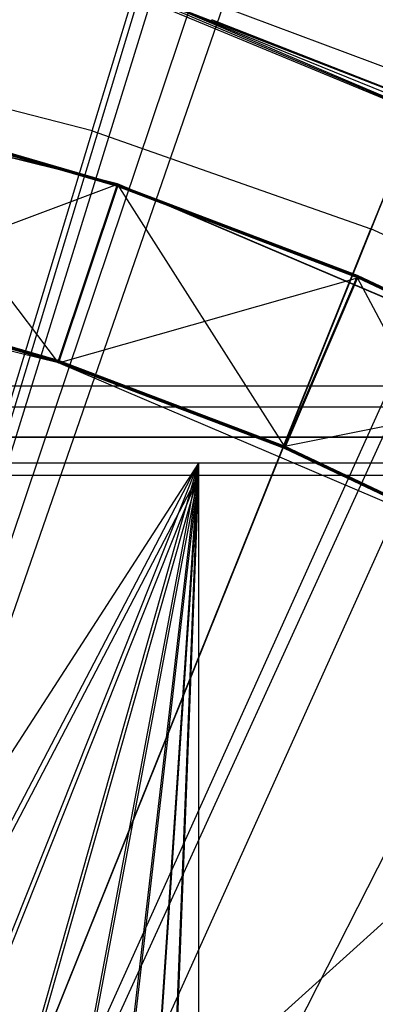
# Model space of a CAD drawing. Extents: x 0.1 to 16.1, y -7.1 to 6.9.
# Tile 87 of 118: x 8.35 to 8.455, y 0.547 to 0.839. Entities that reach past the tile are written whole.
import ezdxf

# ---------------------------------------------------------------- set-up
doc = ezdxf.new("R2010")
doc.units = 0
doc.header["$LTSCALE"] = 2.54
doc.layers.get('0').update_dxf_attribs({"color": 13, "linetype": 'CONTINUOUS'})

# ---------------------------------------------------------------- blocks, each defined once
blk = doc.blocks.new('DROPS_WOOD_A_PM_STL')
at = {"color": 0}
for p, q in [((8.73419, 1.99896, 13.79767), (8.21452, 0.28111, 14.34856)), ((8.73419, 1.99896, 13.79767), (8.21452, 0.28111, 14.34856)), ((8.74523, 1.99557, 13.79768), (8.21452, 0.28111, 14.34856)), ((8.74523, 1.99557, 13.79768), (8.21452, 0.28111, 14.34856)), ((8.91933, 1.93375, 13.79771), (8.24973, 0.2686, 14.34857)), ((8.91933, 1.93375, 13.79771), (8.24973, 0.2686, 14.34857)), ((9.00433, 1.89753, 13.79773), (8.26692, 0.26128, 14.34857)), ((9.00433, 1.89753, 13.79773), (8.26692, 0.26128, 14.34857)), ((9.09808, 1.85266, 13.79775), (8.28588, 0.25221, 14.34857)), ((9.09808, 1.85266, 13.79775), (8.28588, 0.25221, 14.34857)), ((8.37153, 0.80575, 14.23948), (8.4493, 1.06163, 14.16834)), ((8.37153, 0.80575, 14.23948), (8.4493, 1.06163, 14.16834)), ((8.55381, 1.02482, 14.16836), (8.45403, 0.77669, 14.23949)), ((8.55381, 1.02482, 14.16836), (8.45403, 0.77669, 14.23949)), ((8.25921, 0.42186, 2.32281), (8.43596, 0.94798, 2.43004)), ((8.25921, 0.42186, 2.32281), (8.43596, 0.94798, 2.43004)), ((8.31143, 0.40136, 2.32282), (8.53968, 0.90727, 2.43006)), ((8.31143, 0.40136, 2.32282), (8.53968, 0.90727, 2.43006)), ((8.47482, 0.81825, 14.09389), (8.39043, 0.84992, 14.09387)), ((8.47482, 0.81825, 14.09389), (8.39043, 0.84992, 14.09387)), ((8.38874, 0.84474, 14.08493), (8.53359, 0.78387, 12.40119)), ((8.38874, 0.84474, 14.08493), (8.53359, 0.78387, 12.40119)), ((8.53359, 0.78387, 12.40119), (8.38874, 0.84387, 12.40116)), ((8.53359, 0.78387, 12.40119), (8.38874, 0.84387, 12.40116)), ((8.39483, 0.84274, 14.08493), (8.53359, 0.78387, 12.40119)), ((8.5135, 0.79469, 14.08495), (8.39483, 0.84274, 14.08493)), ((8.39483, 0.84274, 14.08493), (8.53359, 0.78387, 12.40119)), ((8.5135, 0.79469, 14.08495), (8.39483, 0.84274, 14.08493)), ((8.48134, 0.80948, 14.08495), (8.39821, 0.84153, 13.92158)), ((8.48134, 0.80948, 14.08495), (8.39821, 0.84153, 13.92158)), ((8.39821, 0.84153, 13.92158), (8.48134, 0.8094, 13.9216)), ((8.39821, 0.84153, 13.92158), (8.48134, 0.8094, 13.9216)), ((8.40678, 0.83869, 14.08493), (8.48134, 0.80948, 14.08495)), ((8.37897, 0.79004, 14.0939), (8.23144, 0.8264, 14.09389)), ((8.37897, 0.79004, 14.0939), (8.23144, 0.8264, 14.09389)), ((8.37897, 0.78994, 13.9033), (8.23144, 0.8263, 13.90328)), ((8.37897, 0.78994, 13.9033), (8.23144, 0.8263, 13.90328)), ((8.37153, 0.80575, 14.23948), (8.28681, 0.82751, 14.23947)), ((8.37153, 0.80575, 14.23948), (8.28681, 0.82751, 14.23947)), ((8.37897, 0.78988, 13.78488), (8.30594, 0.81104, 13.78487)), ((8.37897, 0.78988, 13.78488), (8.30594, 0.81104, 13.78487)), ((8.37897, 0.78982, 13.66646), (8.30594, 0.81097, 13.66645)), ((8.37897, 0.78982, 13.66646), (8.30594, 0.81097, 13.66645)), ((8.37897, 0.78976, 13.54805), (8.30594, 0.81091, 13.54803)), ((8.37897, 0.78976, 13.54805), (8.30594, 0.81091, 13.54803)), ((8.37897, 0.7897, 13.42963), (8.30594, 0.81085, 13.42962)), ((8.37897, 0.7897, 13.42963), (8.30594, 0.81085, 13.42962)), ((8.37897, 0.78964, 13.31121), (8.30594, 0.81079, 13.3112)), ((8.37897, 0.78964, 13.31121), (8.30594, 0.81079, 13.3112)), ((8.37897, 0.78958, 13.19279), (8.30594, 0.81073, 13.19278)), ((8.37897, 0.78958, 13.19279), (8.30594, 0.81073, 13.19278)), ((8.37897, 0.78952, 13.07437), (8.30594, 0.81067, 13.07436)), ((8.37897, 0.78952, 13.07437), (8.30594, 0.81067, 13.07436)), ((8.37897, 0.78946, 12.95596), (8.30594, 0.81061, 12.95595)), ((8.37897, 0.78946, 12.95596), (8.30594, 0.81061, 12.95595)), ((8.37897, 0.78939, 12.83754), (8.30594, 0.81055, 12.83753)), ((8.37897, 0.78939, 12.83754), (8.30594, 0.81055, 12.83753)), ((8.37897, 0.78933, 12.71912), (8.30594, 0.81049, 12.71911)), ((8.37897, 0.78933, 12.71912), (8.30594, 0.81049, 12.71911)), ((8.37897, 0.78927, 12.6007), (8.30594, 0.81043, 12.60069)), ((8.37897, 0.78927, 12.6007), (8.30594, 0.81043, 12.60069)), ((8.37897, 0.78921, 12.48229), (8.30594, 0.81036, 12.48227)), ((8.36155, 0.73699, 12.40121), (8.30594, 0.81036, 12.48227)), ((8.36155, 0.73699, 12.40121), (8.30594, 0.81036, 12.48227)), ((8.37897, 0.78921, 12.48229), (8.30594, 0.81036, 12.48227)), ((8.37153, 0.80575, 14.23948), (8.29248, 0.54564, 14.29961)), ((8.37153, 0.80575, 14.23948), (8.29248, 0.54564, 14.29961)), ((8.37153, 0.80575, 14.23948), (8.45403, 0.77669, 14.23949)), ((8.37153, 0.80575, 14.23948), (8.45403, 0.77669, 14.23949)), ((8.29277, 0.75764, 13.82222), (8.37897, 0.78994, 13.9033)), ((8.29277, 0.75764, 13.82222), (8.37897, 0.78994, 13.9033)), ((8.36155, 0.73772, 13.82223), (8.37897, 0.78994, 13.9033)), ((8.36155, 0.73772, 13.82223), (8.37897, 0.78994, 13.9033)), ((8.37897, 0.78988, 13.78488), (8.36155, 0.73766, 13.70381)), ((8.37897, 0.78988, 13.78488), (8.36155, 0.73766, 13.70381)), ((8.37897, 0.78988, 13.78488), (8.36155, 0.73772, 13.82223)), ((8.37897, 0.78988, 13.78488), (8.36155, 0.73772, 13.82223)), ((8.37897, 0.78982, 13.66646), (8.36155, 0.7376, 13.58539)), ((8.37897, 0.78982, 13.66646), (8.36155, 0.7376, 13.58539)), ((8.37897, 0.78982, 13.66646), (8.36155, 0.73766, 13.70381)), ((8.37897, 0.78982, 13.66646), (8.36155, 0.73766, 13.70381)), ((8.37897, 0.78976, 13.54805), (8.36155, 0.73754, 13.46697)), ((8.37897, 0.78976, 13.54805), (8.36155, 0.73754, 13.46697)), ((8.37897, 0.78976, 13.54805), (8.36155, 0.7376, 13.58539)), ((8.37897, 0.78976, 13.54805), (8.36155, 0.7376, 13.58539)), ((8.37897, 0.7897, 13.42963), (8.36155, 0.73748, 13.34855)), ((8.37897, 0.7897, 13.42963), (8.36155, 0.73748, 13.34855)), ((8.37897, 0.7897, 13.42963), (8.36155, 0.73754, 13.46697)), ((8.37897, 0.7897, 13.42963), (8.36155, 0.73754, 13.46697)), ((8.37897, 0.78964, 13.31121), (8.36155, 0.73741, 13.23014)), ((8.37897, 0.78964, 13.31121), (8.36155, 0.73741, 13.23014)), ((8.37897, 0.78964, 13.31121), (8.36155, 0.73748, 13.34855)), ((8.37897, 0.78964, 13.31121), (8.36155, 0.73748, 13.34855)), ((8.37897, 0.78958, 13.19279), (8.36155, 0.73735, 13.11172)), ((8.37897, 0.78958, 13.19279), (8.36155, 0.73735, 13.11172)), ((8.37897, 0.78958, 13.19279), (8.36155, 0.73741, 13.23014)), ((8.37897, 0.78958, 13.19279), (8.36155, 0.73741, 13.23014)), ((8.37897, 0.78952, 13.07437), (8.36155, 0.73729, 12.9933)), ((8.37897, 0.78952, 13.07437), (8.36155, 0.73729, 12.9933)), ((8.37897, 0.78952, 13.07437), (8.36155, 0.73735, 13.11172)), ((8.37897, 0.78952, 13.07437), (8.36155, 0.73735, 13.11172)), ((8.37897, 0.78946, 12.95596), (8.36155, 0.73723, 12.87488)), ((8.37897, 0.78946, 12.95596), (8.36155, 0.73723, 12.87488)), ((8.37897, 0.78946, 12.95596), (8.36155, 0.73729, 12.9933)), ((8.37897, 0.78946, 12.95596), (8.36155, 0.73729, 12.9933)), ((8.37897, 0.78939, 12.83754), (8.36155, 0.73717, 12.75646)), ((8.37897, 0.78939, 12.83754), (8.36155, 0.73717, 12.75646)), ((8.37897, 0.78939, 12.83754), (8.36155, 0.73723, 12.87488)), ((8.37897, 0.78939, 12.83754), (8.36155, 0.73723, 12.87488)), ((8.37897, 0.78933, 12.71912), (8.36155, 0.73711, 12.63805)), ((8.37897, 0.78933, 12.71912), (8.36155, 0.73711, 12.63805)), ((8.37897, 0.78933, 12.71912), (8.36155, 0.73717, 12.75646)), ((8.37897, 0.78933, 12.71912), (8.36155, 0.73717, 12.75646)), ((8.37897, 0.78927, 12.6007), (8.36155, 0.73705, 12.51963)), ((8.37897, 0.78927, 12.6007), (8.36155, 0.73705, 12.51963)), ((8.37897, 0.78927, 12.6007), (8.36155, 0.73711, 12.63805)), ((8.37897, 0.78927, 12.6007), (8.36155, 0.73711, 12.63805)), ((8.37897, 0.78921, 12.48229), (8.36155, 0.73705, 12.51963)), ((8.37897, 0.78921, 12.48229), (8.36155, 0.73705, 12.51963)), ((8.36155, 0.73699, 12.40121), (8.37897, 0.78921, 12.48229)), ((8.36155, 0.73699, 12.40121), (8.37897, 0.78921, 12.48229)), ((8.51875, 0.73049, 14.09393), (8.37897, 0.79004, 14.0939)), ((8.37897, 0.79004, 14.0939), (8.37897, 0.78994, 13.9033)), ((8.37897, 0.79004, 14.0939), (8.37897, 0.78994, 13.9033)), ((8.51875, 0.73049, 14.09393), (8.37897, 0.79004, 14.0939)), ((8.51875, 0.73039, 13.90333), (8.37897, 0.78994, 13.9033)), ((8.42849, 0.71233, 13.82224), (8.37897, 0.78994, 13.9033)), ((8.42849, 0.71233, 13.82224), (8.37897, 0.78994, 13.9033)), ((8.51875, 0.73039, 13.90333), (8.37897, 0.78994, 13.9033)), ((8.45006, 0.76292, 13.7849), (8.37897, 0.78988, 13.78488)), ((8.45006, 0.76292, 13.7849), (8.37897, 0.78988, 13.78488)), ((8.45006, 0.76286, 13.66648), (8.37897, 0.78982, 13.66646)), ((8.45006, 0.76286, 13.66648), (8.37897, 0.78982, 13.66646)), ((8.45006, 0.7628, 13.54806), (8.37897, 0.78976, 13.54805)), ((8.45006, 0.7628, 13.54806), (8.37897, 0.78976, 13.54805)), ((8.45006, 0.76274, 13.42964), (8.37897, 0.7897, 13.42963)), ((8.45006, 0.76274, 13.42964), (8.37897, 0.7897, 13.42963)), ((8.45006, 0.76268, 13.31122), (8.37897, 0.78964, 13.31121)), ((8.45006, 0.76268, 13.31122), (8.37897, 0.78964, 13.31121)), ((8.45006, 0.76262, 13.19281), (8.37897, 0.78958, 13.19279)), ((8.45006, 0.76262, 13.19281), (8.37897, 0.78958, 13.19279)), ((8.45006, 0.76256, 13.07439), (8.37897, 0.78952, 13.07437)), ((8.45006, 0.76256, 13.07439), (8.37897, 0.78952, 13.07437)), ((8.45006, 0.76249, 12.95597), (8.37897, 0.78946, 12.95596)), ((8.45006, 0.76249, 12.95597), (8.37897, 0.78946, 12.95596)), ((8.45006, 0.76243, 12.83755), (8.37897, 0.78939, 12.83754)), ((8.45006, 0.76243, 12.83755), (8.37897, 0.78939, 12.83754)), ((8.45006, 0.76237, 12.71913), (8.37897, 0.78933, 12.71912)), ((8.45006, 0.76237, 12.71913), (8.37897, 0.78933, 12.71912)), ((8.45006, 0.76231, 12.60072), (8.37897, 0.78927, 12.6007)), ((8.45006, 0.76231, 12.60072), (8.37897, 0.78927, 12.6007)), ((8.45006, 0.76225, 12.4823), (8.37897, 0.78921, 12.48229)), ((8.45006, 0.76225, 12.4823), (8.37897, 0.78921, 12.48229)), ((8.35261, 0.52446, 14.29962), (8.45403, 0.77669, 14.23949)), ((8.35261, 0.52446, 14.29962), (8.45403, 0.77669, 14.23949)), ((8.53369, 0.74055, 14.23951), (8.45403, 0.77669, 14.23949)), ((8.53369, 0.74055, 14.23951), (8.45403, 0.77669, 14.23949)), ((8.36155, 0.73699, 12.40121), (8.22262, 0.77123, 12.40119)), ((8.36155, 0.73699, 12.40121), (8.22262, 0.77123, 12.40119)), ((8.36155, 0.73699, 12.40121), (8.45006, 0.76225, 12.4823)), ((8.36155, 0.73699, 12.40121), (8.45006, 0.76225, 12.4823)), ((8.45006, 0.76292, 13.7849), (8.42849, 0.71227, 13.70382)), ((8.45006, 0.76292, 13.7849), (8.42849, 0.71227, 13.70382)), ((8.45006, 0.76292, 13.7849), (8.42849, 0.71233, 13.82224)), ((8.45006, 0.76292, 13.7849), (8.42849, 0.71233, 13.82224)), ((8.45006, 0.76286, 13.66648), (8.42849, 0.71221, 13.5854)), ((8.45006, 0.76286, 13.66648), (8.42849, 0.71221, 13.5854)), ((8.45006, 0.76286, 13.66648), (8.42849, 0.71227, 13.70382)), ((8.45006, 0.76286, 13.66648), (8.42849, 0.71227, 13.70382)), ((8.45006, 0.7628, 13.54806), (8.42849, 0.71215, 13.46698)), ((8.45006, 0.7628, 13.54806), (8.42849, 0.71215, 13.46698)), ((8.45006, 0.7628, 13.54806), (8.42849, 0.71221, 13.5854)), ((8.45006, 0.7628, 13.54806), (8.42849, 0.71221, 13.5854)), ((8.45006, 0.76274, 13.42964), (8.42849, 0.71209, 13.34857)), ((8.45006, 0.76274, 13.42964), (8.42849, 0.71209, 13.34857)), ((8.45006, 0.76274, 13.42964), (8.42849, 0.71215, 13.46698)), ((8.45006, 0.76274, 13.42964), (8.42849, 0.71215, 13.46698)), ((8.45006, 0.76268, 13.31122), (8.42849, 0.71203, 13.23015)), ((8.45006, 0.76268, 13.31122), (8.42849, 0.71203, 13.23015)), ((8.45006, 0.76268, 13.31122), (8.42849, 0.71209, 13.34857)), ((8.45006, 0.76268, 13.31122), (8.42849, 0.71209, 13.34857)), ((8.45006, 0.76262, 13.19281), (8.42849, 0.71196, 13.11173)), ((8.45006, 0.76262, 13.19281), (8.42849, 0.71196, 13.11173)), ((8.45006, 0.76262, 13.19281), (8.42849, 0.71203, 13.23015)), ((8.45006, 0.76262, 13.19281), (8.42849, 0.71203, 13.23015)), ((8.45006, 0.76256, 13.07439), (8.42849, 0.7119, 12.99331)), ((8.45006, 0.76256, 13.07439), (8.42849, 0.7119, 12.99331)), ((8.45006, 0.76256, 13.07439), (8.42849, 0.71196, 13.11173)), ((8.45006, 0.76256, 13.07439), (8.42849, 0.71196, 13.11173)), ((8.45006, 0.76249, 12.95597), (8.42849, 0.71184, 12.8749)), ((8.45006, 0.76249, 12.95597), (8.42849, 0.71184, 12.8749)), ((8.45006, 0.76249, 12.95597), (8.42849, 0.7119, 12.99331)), ((8.45006, 0.76249, 12.95597), (8.42849, 0.7119, 12.99331)), ((8.45006, 0.76243, 12.83755), (8.42849, 0.71178, 12.75648)), ((8.45006, 0.76243, 12.83755), (8.42849, 0.71178, 12.75648)), ((8.45006, 0.76243, 12.83755), (8.42849, 0.71184, 12.8749)), ((8.45006, 0.76243, 12.83755), (8.42849, 0.71184, 12.8749)), ((8.45006, 0.76237, 12.71913), (8.42849, 0.71172, 12.63806)), ((8.45006, 0.76237, 12.71913), (8.42849, 0.71172, 12.63806)), ((8.45006, 0.76237, 12.71913), (8.42849, 0.71178, 12.75648)), ((8.45006, 0.76237, 12.71913), (8.42849, 0.71178, 12.75648)), ((8.45006, 0.76231, 12.60072), (8.42849, 0.71166, 12.51964)), ((8.45006, 0.76231, 12.60072), (8.42849, 0.71166, 12.51964)), ((8.45006, 0.76231, 12.60072), (8.42849, 0.71172, 12.63806)), ((8.45006, 0.76231, 12.60072), (8.42849, 0.71172, 12.63806)), ((8.45006, 0.76225, 12.4823), (8.42849, 0.71166, 12.51964)), ((8.45006, 0.76225, 12.4823), (8.42849, 0.71166, 12.51964)), ((8.51875, 0.73033, 13.78491), (8.45006, 0.76292, 13.7849)), ((8.51875, 0.73033, 13.78491), (8.45006, 0.76292, 13.7849)), ((8.51875, 0.73027, 13.66649), (8.45006, 0.76286, 13.66648)), ((8.51875, 0.73027, 13.66649), (8.45006, 0.76286, 13.66648)), ((8.51875, 0.73021, 13.54808), (8.45006, 0.7628, 13.54806)), ((8.51875, 0.73021, 13.54808), (8.45006, 0.7628, 13.54806)), ((8.51875, 0.73015, 13.42966), (8.45006, 0.76274, 13.42964)), ((8.51875, 0.73015, 13.42966), (8.45006, 0.76274, 13.42964)), ((8.51875, 0.73008, 13.31124), (8.45006, 0.76268, 13.31122)), ((8.51875, 0.73008, 13.31124), (8.45006, 0.76268, 13.31122)), ((8.51875, 0.73002, 13.19282), (8.45006, 0.76262, 13.19281)), ((8.51875, 0.73002, 13.19282), (8.45006, 0.76262, 13.19281)), ((8.51875, 0.72996, 13.0744), (8.45006, 0.76256, 13.07439)), ((8.51875, 0.72996, 13.0744), (8.45006, 0.76256, 13.07439)), ((8.51875, 0.7299, 12.95599), (8.45006, 0.76249, 12.95597)), ((8.51875, 0.7299, 12.95599), (8.45006, 0.76249, 12.95597)), ((8.51875, 0.72984, 12.83757), (8.45006, 0.76243, 12.83755)), ((8.51875, 0.72984, 12.83757), (8.45006, 0.76243, 12.83755)), ((8.51875, 0.72978, 12.71915), (8.45006, 0.76237, 12.71913)), ((8.51875, 0.72978, 12.71915), (8.45006, 0.76237, 12.71913)), ((8.51875, 0.72972, 12.60073), (8.45006, 0.76231, 12.60072)), ((8.51875, 0.72972, 12.60073), (8.45006, 0.76231, 12.60072)), ((8.51875, 0.72966, 12.48232), (8.45006, 0.76225, 12.4823)), ((8.49318, 0.6809, 12.40124), (8.45006, 0.76225, 12.4823)), ((8.49318, 0.6809, 12.40124), (8.45006, 0.76225, 12.4823)), ((8.51875, 0.72966, 12.48232), (8.45006, 0.76225, 12.4823)), ((8.36155, 0.73772, 13.82223), (8.29277, 0.75764, 13.82222)), ((8.36155, 0.73772, 13.82223), (8.29277, 0.75764, 13.82222)), ((8.36155, 0.73766, 13.70381), (8.29277, 0.75758, 13.7038)), ((8.36155, 0.73766, 13.70381), (8.29277, 0.75758, 13.7038)), ((8.36155, 0.7376, 13.58539), (8.29277, 0.75752, 13.58538)), ((8.36155, 0.7376, 13.58539), (8.29277, 0.75752, 13.58538)), ((8.36155, 0.73754, 13.46697), (8.29277, 0.75746, 13.46696)), ((8.36155, 0.73754, 13.46697), (8.29277, 0.75746, 13.46696)), ((8.36155, 0.73748, 13.34855), (8.29277, 0.7574, 13.34854)), ((8.36155, 0.73748, 13.34855), (8.29277, 0.7574, 13.34854)), ((8.36155, 0.73741, 13.23014), (8.29277, 0.75734, 13.23013)), ((8.36155, 0.73741, 13.23014), (8.29277, 0.75734, 13.23013)), ((8.36155, 0.73735, 13.11172), (8.29277, 0.75727, 13.11171)), ((8.36155, 0.73735, 13.11172), (8.29277, 0.75727, 13.11171)), ((8.36155, 0.73729, 12.9933), (8.29277, 0.75721, 12.99329)), ((8.36155, 0.73729, 12.9933), (8.29277, 0.75721, 12.99329)), ((8.36155, 0.73723, 12.87488), (8.29277, 0.75715, 12.87487)), ((8.36155, 0.73723, 12.87488), (8.29277, 0.75715, 12.87487)), ((8.36155, 0.73717, 12.75646), (8.29277, 0.75709, 12.75645)), ((8.36155, 0.73717, 12.75646), (8.29277, 0.75709, 12.75645)), ((8.36155, 0.73711, 12.63805), (8.29277, 0.75703, 12.63804)), ((8.36155, 0.73711, 12.63805), (8.29277, 0.75703, 12.63804)), ((8.36155, 0.73705, 12.51963), (8.29277, 0.75697, 12.51962)), ((8.36155, 0.73705, 12.51963), (8.29277, 0.75697, 12.51962)), ((8.53369, 0.74055, 14.23951), (8.41067, 0.49812, 14.29963)), ((8.53369, 0.74055, 14.23951), (8.41067, 0.49812, 14.29963)), ((8.42849, 0.71233, 13.82224), (8.36155, 0.73772, 13.82223)), ((8.42849, 0.71233, 13.82224), (8.36155, 0.73772, 13.82223)), ((8.42849, 0.71227, 13.70382), (8.36155, 0.73766, 13.70381)), ((8.42849, 0.71227, 13.70382), (8.36155, 0.73766, 13.70381)), ((8.42849, 0.71221, 13.5854), (8.36155, 0.7376, 13.58539)), ((8.42849, 0.71221, 13.5854), (8.36155, 0.7376, 13.58539)), ((8.42849, 0.71215, 13.46698), (8.36155, 0.73754, 13.46697)), ((8.42849, 0.71215, 13.46698), (8.36155, 0.73754, 13.46697)), ((8.42849, 0.71209, 13.34857), (8.36155, 0.73748, 13.34855)), ((8.42849, 0.71209, 13.34857), (8.36155, 0.73748, 13.34855)), ((8.42849, 0.71203, 13.23015), (8.36155, 0.73741, 13.23014)), ((8.42849, 0.71203, 13.23015), (8.36155, 0.73741, 13.23014)), ((8.42849, 0.71196, 13.11173), (8.36155, 0.73735, 13.11172)), ((8.42849, 0.71196, 13.11173), (8.36155, 0.73735, 13.11172)), ((8.42849, 0.7119, 12.99331), (8.36155, 0.73729, 12.9933)), ((8.42849, 0.7119, 12.99331), (8.36155, 0.73729, 12.9933)), ((8.42849, 0.71184, 12.8749), (8.36155, 0.73723, 12.87488)), ((8.42849, 0.71184, 12.8749), (8.36155, 0.73723, 12.87488)), ((8.42849, 0.71178, 12.75648), (8.36155, 0.73717, 12.75646)), ((8.42849, 0.71178, 12.75648), (8.36155, 0.73717, 12.75646)), ((8.42849, 0.71172, 12.63806), (8.36155, 0.73711, 12.63805)), ((8.42849, 0.71172, 12.63806), (8.36155, 0.73711, 12.63805)), ((8.42849, 0.71166, 12.51964), (8.36155, 0.73705, 12.51963)), ((8.42849, 0.71166, 12.51964), (8.36155, 0.73705, 12.51963)), ((8.49318, 0.6809, 12.40124), (8.36155, 0.73699, 12.40121)), ((8.49318, 0.6809, 12.40124), (8.36155, 0.73699, 12.40121)), ((8.63361, 0.73011, 26.35388), (7.89523, 0.73012, 26.37664)), ((8.63361, 0.73011, 26.35388), (7.89523, 0.73012, 26.37664)), ((8.0799, 0.23012, 26.37974), (8.63361, 0.73011, 26.35388)), ((8.0799, 0.23012, 26.37974), (8.63361, 0.73011, 26.35388)), ((8.42849, 0.71233, 13.82224), (8.51875, 0.73039, 13.90333)), ((8.42849, 0.71233, 13.82224), (8.51875, 0.73039, 13.90333)), ((7.89523, 0.72394, 14.38233), (8.63361, 0.72395, 14.40508)), ((7.89523, 0.72394, 14.38233), (8.63361, 0.72395, 14.40508)), ((8.81815, 0.71502, 43.38127), (7.83364, 0.71502, 43.4116)), ((7.83364, 0.71502, 27.41919), (8.81815, 0.71502, 27.44952)), ((7.83364, 0.71502, 27.41919), (8.81815, 0.71502, 27.44952)), ((8.81815, 0.71502, 43.38127), (7.83364, 0.71502, 43.4116)), ((8.77459, 0.71502, 39.35462), (8.08, 0.71502, 39.41539)), ((8.08, 0.71502, 31.41539), (8.77459, 0.71502, 31.47616)), ((8.77459, 0.71502, 39.35462), (8.08, 0.71502, 39.41539)), ((8.08, 0.71502, 31.41539), (8.77459, 0.71502, 31.47616)), ((8.49318, 0.68164, 13.82225), (8.42849, 0.71233, 13.82224)), ((8.49318, 0.68164, 13.82225), (8.42849, 0.71233, 13.82224)), ((8.49318, 0.68157, 13.70384), (8.42849, 0.71227, 13.70382)), ((8.49318, 0.68157, 13.70384), (8.42849, 0.71227, 13.70382)), ((8.49318, 0.68151, 13.58542), (8.42849, 0.71221, 13.5854)), ((8.49318, 0.68151, 13.58542), (8.42849, 0.71221, 13.5854)), ((8.49318, 0.68145, 13.467), (8.42849, 0.71215, 13.46698)), ((8.49318, 0.68145, 13.467), (8.42849, 0.71215, 13.46698)), ((8.49318, 0.68139, 13.34858), (8.42849, 0.71209, 13.34857)), ((8.49318, 0.68139, 13.34858), (8.42849, 0.71209, 13.34857)), ((8.49318, 0.68133, 13.23017), (8.42849, 0.71203, 13.23015)), ((8.49318, 0.68133, 13.23017), (8.42849, 0.71203, 13.23015)), ((8.49318, 0.68127, 13.11175), (8.42849, 0.71196, 13.11173)), ((8.49318, 0.68127, 13.11175), (8.42849, 0.71196, 13.11173)), ((8.49318, 0.68121, 12.99333), (8.42849, 0.7119, 12.99331)), ((8.49318, 0.68121, 12.99333), (8.42849, 0.7119, 12.99331)), ((8.49318, 0.68115, 12.87491), (8.42849, 0.71184, 12.8749)), ((8.49318, 0.68115, 12.87491), (8.42849, 0.71184, 12.8749)), ((8.49318, 0.68109, 12.75649), (8.42849, 0.71178, 12.75648)), ((8.49318, 0.68109, 12.75649), (8.42849, 0.71178, 12.75648)), ((8.49318, 0.68103, 12.63808), (8.42849, 0.71172, 12.63806)), ((8.49318, 0.68103, 12.63808), (8.42849, 0.71172, 12.63806)), ((8.49318, 0.68096, 12.51966), (8.42849, 0.71166, 12.51964)), ((8.49318, 0.68096, 12.51966), (8.42849, 0.71166, 12.51964)), ((8.40294, 0.70732, 38.91044), (7.97222, 0.70732, 38.92371)), ((8.40294, 0.70732, 38.91044), (7.97222, 0.70732, 38.92371)), ((8.40294, 0.70732, 38.91044), (8.08, 0.20732, 38.92498)), ((8.40294, 0.70732, 38.91044), (8.08, 0.20732, 38.92498)), ((8.1387, 0.20152, 38.92514), (8.40294, 0.70732, 38.91044)), ((8.1387, 0.20152, 38.92514), (8.40294, 0.70732, 38.91044)), ((8.1948, 0.18449, 38.92375), (8.40294, 0.70732, 38.91044)), ((8.1948, 0.18449, 38.92375), (8.40294, 0.70732, 38.91044)), ((8.24675, 0.15671, 38.92168), (8.40294, 0.70732, 38.91044)), ((8.24675, 0.15671, 38.92168), (8.40294, 0.70732, 38.91044)), ((8.29213, 0.11945, 38.91924), (8.40294, 0.70732, 38.91044)), ((8.29213, 0.11945, 38.91924), (8.40294, 0.70732, 38.91044)), ((8.32939, 0.07406, 38.9168), (8.40294, 0.70732, 38.91044)), ((8.32939, 0.07406, 38.9168), (8.40294, 0.70732, 38.91044)), ((8.35716, 0.02212, 38.91473), (8.40294, 0.70732, 38.91044)), ((8.35716, 0.02212, 38.91473), (8.40294, 0.70732, 38.91044)), ((8.37418, -0.03388, 38.91337), (8.40294, 0.70732, 38.91044)), ((8.37418, -0.03388, 38.91337), (8.40294, 0.70732, 38.91044)), ((8.82877, 0.70728, 38.84434), (8.40294, 0.70732, 38.91044)), ((8.40294, 0.70732, 38.91044), (8.40294, -0.09268, 38.91085)), ((8.40294, 0.70732, 38.91044), (8.40294, -0.09268, 38.91085)), ((8.82877, 0.70728, 38.84434), (8.40294, 0.70732, 38.91044)), ((7.97222, 0.70372, 31.92703), (8.40294, 0.70372, 31.9403)), ((7.97222, 0.70372, 31.92703), (8.40294, 0.70372, 31.9403)), ((8.13844, 0.19797, 31.92612), (8.40294, 0.70372, 31.9403)), ((8.13844, 0.19797, 31.92612), (8.40294, 0.70372, 31.9403)), ((8.1948, 0.18088, 31.92752), (8.40294, 0.70372, 31.9403)), ((8.1948, 0.18088, 31.92752), (8.40294, 0.70372, 31.9403)), ((8.24676, 0.1531, 31.92963), (8.40294, 0.70372, 31.9403)), ((8.24676, 0.1531, 31.92963), (8.40294, 0.70372, 31.9403)), ((8.29213, 0.11585, 31.93211), (8.40294, 0.70372, 31.9403)), ((8.29213, 0.11585, 31.93211), (8.40294, 0.70372, 31.9403)), ((8.32953, 0.07026, 31.9346), (8.40294, 0.70372, 31.9403)), ((8.32953, 0.07026, 31.9346), (8.40294, 0.70372, 31.9403)), ((8.35716, 0.01853, 31.93672), (8.40294, 0.70372, 31.9403)), ((8.35716, 0.01853, 31.93672), (8.40294, 0.70372, 31.9403)), ((8.40294, 0.70372, 31.9403), (8.37425, -0.03783, 31.93814)), ((8.40294, 0.70372, 31.9403), (8.37425, -0.03783, 31.93814)), ((8.40294, 0.70372, 31.9403), (8.82877, 0.70376, 32.0064)), ((8.40294, 0.70372, 31.9403), (8.82877, 0.70376, 32.0064)), ((8.40294, 0.70372, 31.9403), (8.40294, -0.09628, 31.94071)), ((8.40294, 0.70372, 31.9403), (8.40294, -0.09628, 31.94071))]:
    blk.add_line(p, q, dxfattribs=at)

msp = doc.modelspace()

# ---------------------------------------------------------------- linework, layer by layer
at = {"color": 0}
for p, q in [((8.26799, 0.43157, 2.1965), (8.45426, 0.96979, 2.27876)), ((8.26799, 0.43157, 2.1965), (8.45426, 0.96979, 2.27876)), ((8.31878, 0.41124, 2.19652), (8.55535, 0.92931, 2.27878)), ((8.31878, 0.41124, 2.19652), (8.55535, 0.92931, 2.27878)), ((8.40678, 0.83869, 14.08493), (8.48134, 0.80948, 14.08495))]:
    msp.add_line(p, q, dxfattribs=at)

# ---------------------------------------------------------------- block references
msp.add_blockref('DROPS_WOOD_A_PM_STL', (0, 0), dxfattribs=at)

doc.saveas('drawing.dxf')
